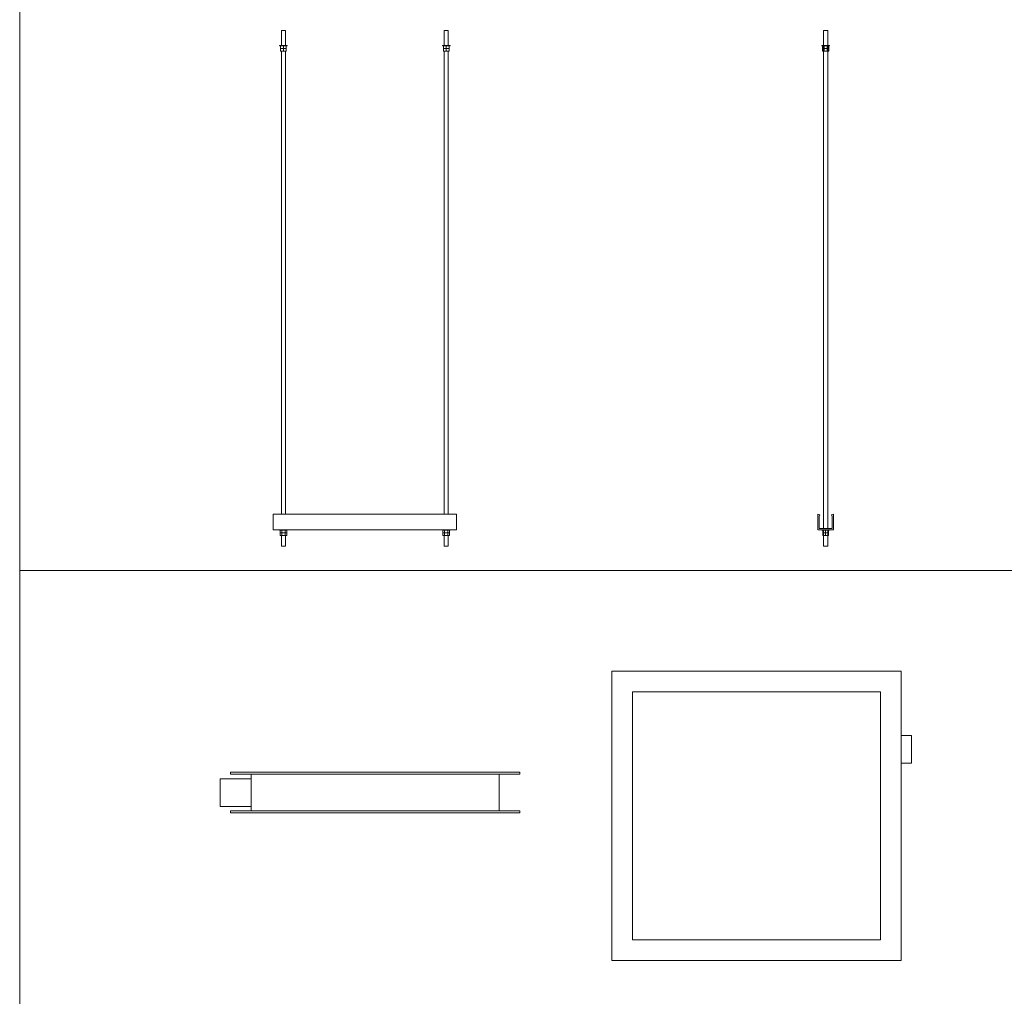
# Model space of a CAD drawing. Header units: metres. Extents: x 9 to 159, y -27 to 58.
# Tile 39 of 46: x 145.36 to 147.78, y 4.22 to 6.62. Entities that reach past the tile are written whole.
import ezdxf

# ---------------------------------------------------------------- set-up
doc = ezdxf.new("R2010")
doc.units = ezdxf.units.M
for name, color, linetype, lineweight in [('A-DETL-THIN', 7, 'Continuous', 15), ('E-CABL-TRAY', 7, 'Continuous', 5), ('M-HVAC-DUCT', 7, 'Continuous', 5)]:
    doc.layers.add(name, color=color, linetype=linetype, lineweight=lineweight)

# ---------------------------------------------------------------- blocks, each defined once
blk = doc.blocks.new('Family - ___-985353-LEGENDA E SIMBOLOS')
at = {"layer": 'M-HVAC-DUCT'}
for p, q in [((-1.8627, 4.7675), (-1.1515, 4.7675)), ((-1.8627, 4.7675), (-1.8627, 4.7628)), ((-1.1515, 4.7628), (-1.1515, 4.7675)), ((-1.8119, 4.7514), (-1.8881, 4.7514)), ((-1.8881, 4.7514), (-1.8881, 4.6837)), ((-1.1515, 4.7628), (-1.8627, 4.7628)), ((-1.8119, 4.7628), (-1.8119, 4.6723)), ((-1.2023, 4.6723), (-1.2023, 4.7628)), ((-1.8881, 4.6837), (-1.8119, 4.6837)), ((-1.8627, 4.6723), (-1.1515, 4.6723)), ((-1.8627, 4.6723), (-1.8627, 4.6675)), ((-1.1515, 4.6675), (-1.1515, 4.6723)), ((-1.1515, 4.6675), (-1.8627, 4.6675))]:
    blk.add_line(p, q, dxfattribs=at)
blk = doc.blocks.new('Family - ___-2025426-LEGENDA E SIMBOLOS')
at = {"layer": 'E-CABL-TRAY'}
for p, q in [((-1.7375, 6.5903), (-1.7375, 6.5533)), ((-1.7325, 6.5903), (-1.7375, 6.5903)), ((-1.7275, 6.5903), (-1.7325, 6.5903)), ((-1.7275, 6.5533), (-1.7275, 6.5903)), ((-1.3375, 6.5903), (-1.3375, 6.5533)), ((-1.3325, 6.5903), (-1.3375, 6.5903)), ((-1.3275, 6.5903), (-1.3325, 6.5903)), ((-1.3275, 6.5533), (-1.3275, 6.5903)), ((-1.742, 6.5533), (-1.742, 6.5523)), ((-1.7325, 6.5533), (-1.742, 6.5533)), ((-1.742, 6.5523), (-1.7325, 6.5523)), ((-1.7395, 6.5523), (-1.7325, 6.5523)), ((-1.7395, 6.5458), (-1.7395, 6.5523)), ((-1.7395, 6.5458), (-1.7325, 6.5458)), ((-1.7395, 6.5393), (-1.7395, 6.5458)), ((-1.7325, 6.5458), (-1.7395, 6.5458)), ((-1.7325, 6.5393), (-1.7395, 6.5393)), ((-1.7378, 6.5533), (-1.7325, 6.5533)), ((-1.7375, 6.5533), (-1.7325, 6.5533)), ((-1.7375, 6.5533), (-1.7375, 6.5523)), ((-1.7275, 6.5533), (-1.7375, 6.5533)), ((-1.7375, 6.5393), (-1.7375, 5.4013)), ((-1.723, 6.5533), (-1.7325, 6.5533)), ((-1.7325, 6.5533), (-1.7273, 6.5533)), ((-1.7325, 6.5533), (-1.7275, 6.5533)), ((-1.7325, 6.5523), (-1.7255, 6.5523)), ((-1.7325, 6.5523), (-1.7325, 6.5458)), ((-1.7325, 6.5523), (-1.723, 6.5523)), ((-1.7325, 6.5458), (-1.7255, 6.5458)), ((-1.7325, 6.5458), (-1.7325, 6.5393)), ((-1.7255, 6.5458), (-1.7325, 6.5458)), ((-1.7255, 6.5393), (-1.7325, 6.5393)), ((-1.7275, 6.5523), (-1.7275, 6.5533)), ((-1.7275, 5.4013), (-1.7275, 6.5393)), ((-1.7255, 6.5523), (-1.7255, 6.5458)), ((-1.7255, 6.5458), (-1.7255, 6.5393)), ((-1.723, 6.5523), (-1.723, 6.5533)), ((-1.342, 6.5533), (-1.342, 6.5523)), ((-1.3325, 6.5533), (-1.342, 6.5533)), ((-1.342, 6.5523), (-1.3325, 6.5523)), ((-1.3395, 6.5523), (-1.3325, 6.5523)), ((-1.3395, 6.5458), (-1.3395, 6.5523)), ((-1.3395, 6.5458), (-1.3325, 6.5458)), ((-1.3395, 6.5393), (-1.3395, 6.5458)), ((-1.3325, 6.5458), (-1.3395, 6.5458)), ((-1.3325, 6.5393), (-1.3395, 6.5393)), ((-1.3378, 6.5533), (-1.3325, 6.5533)), ((-1.3375, 6.5533), (-1.3325, 6.5533)), ((-1.3375, 6.5533), (-1.3375, 6.5523)), ((-1.3275, 6.5533), (-1.3375, 6.5533)), ((-1.3375, 6.5393), (-1.3375, 5.4013)), ((-1.323, 6.5533), (-1.3325, 6.5533)), ((-1.3325, 6.5533), (-1.3273, 6.5533)), ((-1.3325, 6.5533), (-1.3275, 6.5533)), ((-1.3325, 6.5523), (-1.3255, 6.5523)), ((-1.3325, 6.5523), (-1.3325, 6.5458)), ((-1.3325, 6.5523), (-1.323, 6.5523)), ((-1.3325, 6.5458), (-1.3255, 6.5458)), ((-1.3325, 6.5458), (-1.3325, 6.5393)), ((-1.3255, 6.5458), (-1.3325, 6.5458)), ((-1.3255, 6.5393), (-1.3325, 6.5393)), ((-1.3275, 6.5523), (-1.3275, 6.5533)), ((-1.3275, 5.4013), (-1.3275, 6.5393)), ((-1.3255, 6.5523), (-1.3255, 6.5458)), ((-1.3255, 6.5458), (-1.3255, 6.5393)), ((-1.323, 6.5523), (-1.323, 6.5533)), ((-1.7575, 5.3633), (-1.7575, 5.4013)), ((-1.3075, 5.4013), (-1.7575, 5.4013)), ((-1.3075, 5.4013), (-1.3075, 5.3633)), ((-1.7575, 5.3633), (-1.3075, 5.3633)), ((-1.742, 5.3633), (-1.742, 5.3623)), ((-1.742, 5.3623), (-1.723, 5.3623)), ((-1.742, 5.3623), (-1.7408, 5.3623)), ((-1.7406, 5.3623), (-1.7366, 5.3623)), ((-1.7406, 5.3623), (-1.7406, 5.3558)), ((-1.7406, 5.3558), (-1.7366, 5.3558)), ((-1.7406, 5.3558), (-1.7406, 5.3493)), ((-1.7366, 5.3558), (-1.7406, 5.3558)), ((-1.7366, 5.3493), (-1.7406, 5.3493)), ((-1.7375, 5.3633), (-1.7375, 5.3623)), ((-1.7375, 5.3493), (-1.7375, 5.3233)), ((-1.7366, 5.3623), (-1.7285, 5.3623)), ((-1.7366, 5.3623), (-1.7366, 5.3558)), ((-1.7366, 5.3558), (-1.7285, 5.3558)), ((-1.7366, 5.3558), (-1.7366, 5.3493)), ((-1.7285, 5.3558), (-1.7366, 5.3558)), ((-1.7285, 5.3493), (-1.7366, 5.3493)), ((-1.7285, 5.3623), (-1.7244, 5.3623)), ((-1.7285, 5.3558), (-1.7285, 5.3623)), ((-1.7285, 5.3558), (-1.7244, 5.3558)), ((-1.7285, 5.3493), (-1.7285, 5.3558)), ((-1.7244, 5.3558), (-1.7285, 5.3558)), ((-1.7244, 5.3493), (-1.7285, 5.3493)), ((-1.7275, 5.3623), (-1.7275, 5.3633)), ((-1.7275, 5.3233), (-1.7275, 5.3493)), ((-1.7244, 5.3623), (-1.7244, 5.3558)), ((-1.7244, 5.3558), (-1.7244, 5.3493)), ((-1.7243, 5.3623), (-1.723, 5.3623)), ((-1.723, 5.3623), (-1.723, 5.3633)), ((-1.342, 5.3633), (-1.342, 5.3623)), ((-1.342, 5.3623), (-1.323, 5.3623)), ((-1.342, 5.3623), (-1.3408, 5.3623)), ((-1.3406, 5.3623), (-1.3366, 5.3623)), ((-1.3406, 5.3623), (-1.3406, 5.3558)), ((-1.3406, 5.3558), (-1.3366, 5.3558)), ((-1.3406, 5.3558), (-1.3406, 5.3493)), ((-1.3366, 5.3558), (-1.3406, 5.3558)), ((-1.3366, 5.3493), (-1.3406, 5.3493)), ((-1.3375, 5.3633), (-1.3375, 5.3623)), ((-1.3375, 5.3493), (-1.3375, 5.3233)), ((-1.3366, 5.3623), (-1.3285, 5.3623)), ((-1.3366, 5.3623), (-1.3366, 5.3558)), ((-1.3366, 5.3558), (-1.3285, 5.3558)), ((-1.3366, 5.3558), (-1.3366, 5.3493)), ((-1.3285, 5.3558), (-1.3366, 5.3558)), ((-1.3285, 5.3493), (-1.3366, 5.3493)), ((-1.3285, 5.3623), (-1.3244, 5.3623)), ((-1.3285, 5.3558), (-1.3285, 5.3623)), ((-1.3285, 5.3558), (-1.3244, 5.3558)), ((-1.3285, 5.3493), (-1.3285, 5.3558)), ((-1.3244, 5.3558), (-1.3285, 5.3558)), ((-1.3244, 5.3493), (-1.3285, 5.3493)), ((-1.3275, 5.3623), (-1.3275, 5.3633)), ((-1.3275, 5.3233), (-1.3275, 5.3493)), ((-1.3244, 5.3623), (-1.3244, 5.3558)), ((-1.3244, 5.3558), (-1.3244, 5.3493)), ((-1.3243, 5.3623), (-1.323, 5.3623)), ((-1.323, 5.3623), (-1.323, 5.3633)), ((-1.7375, 5.3233), (-1.7275, 5.3233)), ((-1.3375, 5.3233), (-1.3275, 5.3233))]:
    blk.add_line(p, q, dxfattribs=at)
blk = doc.blocks.new('Family - ___-2025620-LEGENDA E SIMBOLOS')
at = {"layer": 'E-CABL-TRAY'}
for p, q in [((-0.4052, 6.5903), (-0.4052, 6.5533)), ((-0.3952, 6.5903), (-0.4052, 6.5903)), ((-0.3952, 6.5533), (-0.3952, 6.5903)), ((-0.4097, 6.5533), (-0.4097, 6.5523)), ((-0.3907, 6.5533), (-0.4097, 6.5533)), ((-0.405, 6.5533), (-0.4097, 6.5533)), ((-0.4097, 6.5533), (-0.4097, 6.5523)), ((-0.405, 6.5533), (-0.4097, 6.5533)), ((-0.405, 6.5533), (-0.4097, 6.5533)), ((-0.4097, 6.5523), (-0.4084, 6.5523)), ((-0.4097, 6.5523), (-0.3907, 6.5523)), ((-0.4097, 6.5523), (-0.4084, 6.5523)), ((-0.4097, 6.5523), (-0.4084, 6.5523)), ((-0.4083, 6.5523), (-0.4042, 6.5523)), ((-0.4083, 6.5523), (-0.4083, 6.5458)), ((-0.4083, 6.5458), (-0.4042, 6.5458)), ((-0.4083, 6.5458), (-0.4083, 6.5393)), ((-0.4042, 6.5458), (-0.4083, 6.5458)), ((-0.4042, 6.5393), (-0.4083, 6.5393)), ((-0.4054, 6.5533), (-0.4052, 6.5533)), ((-0.4054, 6.5533), (-0.3949, 6.5533)), ((-0.4054, 6.5533), (-0.4052, 6.5533)), ((-0.4054, 6.5533), (-0.4052, 6.5533)), ((-0.4052, 6.5533), (-0.3952, 6.5533)), ((-0.4052, 6.5533), (-0.4052, 5.3663)), ((-0.4002, 6.5533), (-0.4052, 6.5533)), ((-0.4042, 6.5523), (-0.3961, 6.5523)), ((-0.4042, 6.5523), (-0.4042, 6.5458)), ((-0.4042, 6.5458), (-0.3961, 6.5458)), ((-0.4042, 6.5458), (-0.4042, 6.5393)), ((-0.3961, 6.5458), (-0.4042, 6.5458)), ((-0.3961, 6.5393), (-0.4042, 6.5393)), ((-0.3952, 6.5533), (-0.4002, 6.5533)), ((-0.3961, 6.5523), (-0.3921, 6.5523)), ((-0.3961, 6.5523), (-0.3961, 6.5458)), ((-0.3961, 6.5458), (-0.3921, 6.5458)), ((-0.3961, 6.5458), (-0.3961, 6.5393)), ((-0.3921, 6.5458), (-0.3961, 6.5458)), ((-0.3921, 6.5393), (-0.3961, 6.5393)), ((-0.3907, 6.5533), (-0.3953, 6.5533)), ((-0.3907, 6.5533), (-0.3953, 6.5533)), ((-0.3907, 6.5533), (-0.3953, 6.5533)), ((-0.3952, 5.3663), (-0.3952, 6.5533)), ((-0.3951, 6.5533), (-0.3949, 6.5533)), ((-0.3951, 6.5533), (-0.3949, 6.5533)), ((-0.3951, 6.5533), (-0.3949, 6.5533)), ((-0.3921, 6.5523), (-0.3921, 6.5458)), ((-0.3921, 6.5458), (-0.3921, 6.5393)), ((-0.3919, 6.5523), (-0.3907, 6.5523)), ((-0.3919, 6.5523), (-0.3907, 6.5523)), ((-0.3919, 6.5523), (-0.3907, 6.5523)), ((-0.3907, 6.5523), (-0.3907, 6.5533)), ((-0.3907, 6.5523), (-0.3907, 6.5533)), ((-0.4192, 5.4013), (-0.4192, 5.3633)), ((-0.4142, 5.4001), (-0.4192, 5.4013)), ((-0.4162, 5.3663), (-0.4162, 5.3975)), ((-0.4162, 5.3975), (-0.4149, 5.3972)), ((-0.4149, 5.3972), (-0.4142, 5.4001)), ((-0.3812, 5.4013), (-0.3861, 5.4001)), ((-0.3861, 5.4001), (-0.3854, 5.3972)), ((-0.3854, 5.3972), (-0.3842, 5.3975)), ((-0.3842, 5.3975), (-0.3842, 5.3663)), ((-0.3812, 5.3633), (-0.3812, 5.4013)), ((-0.4192, 5.3633), (-0.3812, 5.3633)), ((-0.3842, 5.3663), (-0.4162, 5.3663)), ((-0.4097, 5.3633), (-0.4097, 5.3623)), ((-0.4097, 5.3633), (-0.4097, 5.3623)), ((-0.4097, 5.3623), (-0.4002, 5.3623)), ((-0.4097, 5.3623), (-0.4072, 5.3623)), ((-0.4072, 5.3623), (-0.4002, 5.3623)), ((-0.4072, 5.3558), (-0.4072, 5.3623)), ((-0.4072, 5.3558), (-0.4002, 5.3558)), ((-0.4072, 5.3493), (-0.4072, 5.3558)), ((-0.4002, 5.3558), (-0.4072, 5.3558)), ((-0.4002, 5.3493), (-0.4072, 5.3493)), ((-0.4052, 5.3633), (-0.4052, 5.3233)), ((-0.4002, 5.3623), (-0.3932, 5.3623)), ((-0.4002, 5.3623), (-0.4002, 5.3558)), ((-0.4002, 5.3623), (-0.3907, 5.3623)), ((-0.4002, 5.3558), (-0.3932, 5.3558)), ((-0.4002, 5.3558), (-0.4002, 5.3493)), ((-0.3932, 5.3558), (-0.4002, 5.3558)), ((-0.3932, 5.3493), (-0.4002, 5.3493)), ((-0.3952, 5.3233), (-0.3952, 5.3633)), ((-0.3932, 5.3623), (-0.3932, 5.3558)), ((-0.3932, 5.3558), (-0.3932, 5.3493)), ((-0.3931, 5.3623), (-0.3907, 5.3623)), ((-0.3907, 5.3623), (-0.3907, 5.3633)), ((-0.3907, 5.3623), (-0.3907, 5.3633)), ((-0.4052, 5.3233), (-0.4002, 5.3233)), ((-0.4002, 5.3233), (-0.3952, 5.3233))]:
    blk.add_line(p, q, dxfattribs=at)
blk = doc.blocks.new('Family - ___-2025809-LEGENDA E SIMBOLOS')
at = {"layer": 'M-HVAC-DUCT'}
for p, q in [((-0.2145, 5.016), (-0.9257, 5.016)), ((-0.9257, 5.016), (-0.9257, 4.3048)), ((-0.2145, 4.3048), (-0.2145, 5.016)), ((-0.8749, 4.3556), (-0.8749, 4.9652)), ((-0.8749, 4.9652), (-0.2653, 4.9652)), ((-0.2653, 4.9652), (-0.8749, 4.9652)), ((-0.8749, 4.9652), (-0.8749, 4.3556)), ((-0.2653, 4.9652), (-0.2653, 4.3556)), ((-0.2653, 4.3556), (-0.2653, 4.9652)), ((-0.1891, 4.8579), (-0.2145, 4.8579)), ((-0.1891, 4.8241), (-0.1891, 4.8579)), ((-0.1891, 4.7902), (-0.1891, 4.8241)), ((-0.2145, 4.7902), (-0.1891, 4.7902)), ((-0.2653, 4.3556), (-0.8749, 4.3556)), ((-0.8749, 4.3556), (-0.2653, 4.3556)), ((-0.9257, 4.3048), (-0.2145, 4.3048))]:
    blk.add_line(p, q, dxfattribs=at)

msp = doc.modelspace()

# ---------------------------------------------------------------- linework, layer by layer
at = {"layer": 'A-DETL-THIN'}
for p, q in [((145.3591, -0.1174), (145.3591, 8.6665)), ((145.3591, 5.2631), (159.2341, 5.2631))]:
    msp.add_line(p, q, dxfattribs=at)

# ---------------------------------------------------------------- block references
at = {"layer": 'E-CABL-TRAY'}
for name in ['Family - ___-2025426-LEGENDA E SIMBOLOS', 'Family - ___-2025620-LEGENDA E SIMBOLOS']:
    msp.add_blockref(name, (147.7397, 0), dxfattribs=at)
at = {"layer": 'M-HVAC-DUCT'}
for name in ['Family - ___-2025809-LEGENDA E SIMBOLOS', 'Family - ___-985353-LEGENDA E SIMBOLOS']:
    msp.add_blockref(name, (147.7397, 0), dxfattribs=at)

doc.saveas('drawing.dxf')
